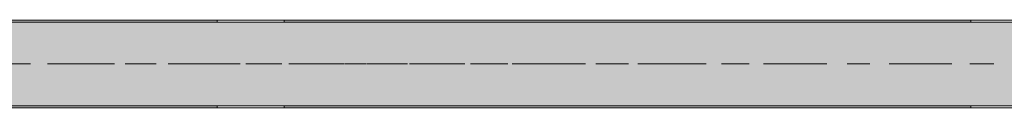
# Model space of a CAD drawing. Header units: metres. Extents: x -3.6 to 65.4, y -11 to 16.8.
# Tile 94 of 178: x 13.8 to 18.5, y 8.1 to 8.5. Entities that reach past the tile are written whole.
import ezdxf

# ---------------------------------------------------------------- set-up
doc = ezdxf.new("R2010")
doc.units = ezdxf.units.M
doc.header["$MEASUREMENT"] = 0
doc.linetypes.add('Achse', pattern=[0.2, 0.1, -0.05, 0, -0.05])
doc.linetypes.add('Strichlinie doppelt', pattern=[0.546806, 0.264583, -0.105833, 0.070556, -0.105833])
doc.layers.add('451 - Universal.Achsen Raster', color=7, linetype='Continuous')
doc.layers.add('608 - Struktur.Träger', color=7, linetype='Continuous')
pattern_1 = [(45, (0, 0), (-0.01767767, 0.01767767), [0, -0.025])]

msp = doc.modelspace()

# ---------------------------------------------------------------- hatches: boundary and pattern name
at = {"layer": '608 - Struktur.Träger', "linetype": 'Continuous', "lineweight": 0, "true_color": 0x000000}
h = msp.add_hatch(dxfattribs=at)
h.set_pattern_fill('Beton__Stahlbeton_0001', color=18, style=0, pattern_type=2)
h.set_pattern_definition([(45, (0, 0), (-0.08485281, 0.08485281), []), (45, (-0.04243, 0.04243), (-0.08485281, 0.08485281), [0.09, -0.03])])
h.paths.add_polyline_path([(0.69, 8.5), (0.38, 8.5), (0.38, 8.1), (0.69, 8.1), (7.57, 8.1), (7.89, 8.1), (11.17, 8.1), (11.49, 8.1), (14.77, 8.1), (15.09, 8.1), (18.37, 8.1), (18.69, 8.1), (25.57, 8.1), (25.89, 8.1), (29.23, 8.1), (29.4, 8.1), (32.77, 8.1), (33.09, 8.1), (39.97, 8.1), (40.29, 8.1), (47.17, 8.1), (47.49, 8.1), (50.77, 8.1), (51.09, 8.1), (54.37, 8.1), (54.69, 8.1), (61.57, 8.1), (61.88, 8.1), (61.88, 8.5), (61.57, 8.5), (58.205, 8.5), (58.055, 8.5), (54.69, 8.5), (54.37, 8.5), (51.09, 8.5), (50.77, 8.5), (47.49, 8.5), (47.17, 8.5), (43.81, 8.5), (43.66, 8.5), (40.29, 8.5), (39.97, 8.5), (39.03, 8.5), (38.9, 8.5), (37.71, 8.5), (37.58, 8.5), (36.61, 8.5), (36.46, 8.5), (33.09, 8.5), (32.77, 8.5), (29.4, 8.5), (29.23, 8.5), (25.89, 8.5), (25.57, 8.5), (18.69, 8.5), (18.37, 8.5), (15.09, 8.5), (14.77, 8.5), (11.49, 8.5), (11.17, 8.5), (7.89, 8.5), (7.57, 8.5)])
h = msp.add_hatch(dxfattribs=at)
h.set_pattern_fill('Gips_0001', color=18, style=0, pattern_type=2)
h.set_pattern_definition(pattern_1)
h.paths.add_polyline_path([(11.49, 8.5), (14.77, 8.5), (14.77, 8.51), (11.49, 8.51)])
h = msp.add_hatch(dxfattribs=at)
h.set_pattern_fill('Gips_0001', color=18, style=0, pattern_type=2)
h.set_pattern_definition(pattern_1)
h.paths.add_polyline_path([(15.09, 8.51), (15.09, 8.5), (18.37, 8.5), (18.37, 8.51)])
h = msp.add_hatch(dxfattribs=at)
h.set_pattern_fill('Gips_0001', color=18, style=0, pattern_type=2)
h.set_pattern_definition(pattern_1)
h.paths.add_polyline_path([(11.49, 8.1), (11.49, 8.09), (14.77, 8.09), (14.77, 8.1)])
h = msp.add_hatch(dxfattribs=at)
h.set_pattern_fill('Gips_0001', color=18, style=0, pattern_type=2)
h.set_pattern_definition(pattern_1)
h.paths.add_polyline_path([(15.09, 8.1), (15.09, 8.09), (18.37, 8.09), (18.37, 8.1)])

# ---------------------------------------------------------------- linework, layer by layer
at = {"layer": '451 - Universal.Achsen Raster', "color": 160, "linetype": 'Strichlinie doppelt', "lineweight": 9, "true_color": 0x3232ff}
msp.add_line((64.935, 8.3), (-3.175, 8.3), dxfattribs=at)
at = {"layer": '608 - Struktur.Träger', "color": 7, "linetype": 'Continuous', "lineweight": 13}
for p, q in [((0.38, 8.51), (61.88, 8.51)), ((14.77, 8.5), (11.49, 8.5)), ((15.09, 8.5), (14.77, 8.5)), ((18.37, 8.5), (15.09, 8.5)), ((18.69, 8.5), (18.37, 8.5)), ((0.38, 8.09), (61.88, 8.09))]:
    msp.add_line(p, q, dxfattribs=at)
at = {"layer": '608 - Struktur.Träger', "color": 7, "linetype": 'Continuous', "lineweight": 5}
for p, q in [((14.77, 8.51), (11.49, 8.51)), ((14.77, 8.51), (14.77, 8.5)), ((15.09, 8.51), (15.09, 8.5)), ((18.37, 8.51), (15.09, 8.51)), ((18.37, 8.51), (18.37, 8.5)), ((14.77, 8.09), (11.49, 8.09)), ((14.77, 8.1), (14.77, 8.09)), ((15.09, 8.1), (15.09, 8.09)), ((18.37, 8.09), (15.09, 8.09)), ((18.37, 8.1), (18.37, 8.09))]:
    msp.add_line(p, q, dxfattribs=at)
at = {"layer": '608 - Struktur.Träger', "color": 7, "linetype": 'Achse', "lineweight": 9}
msp.add_line((0.38, 8.3), (61.88, 8.3), dxfattribs=at)
at = {"layer": '608 - Struktur.Träger', "color": 7, "linetype": 'Continuous', "lineweight": 13, "flags": 128}
msp.add_lwpolyline([(32.77, 8.1), (29.4, 8.1), (29.23, 8.1), (25.89, 8.1), (25.57, 8.1), (18.69, 8.1), (18.37, 8.1), (15.09, 8.1), (14.77, 8.1), (11.49, 8.1), (11.17, 8.1), (7.89, 8.1), (7.57, 8.1), (0.69, 8.1), (0.38, 8.1)], dxfattribs=at)

doc.saveas('drawing.dxf')
